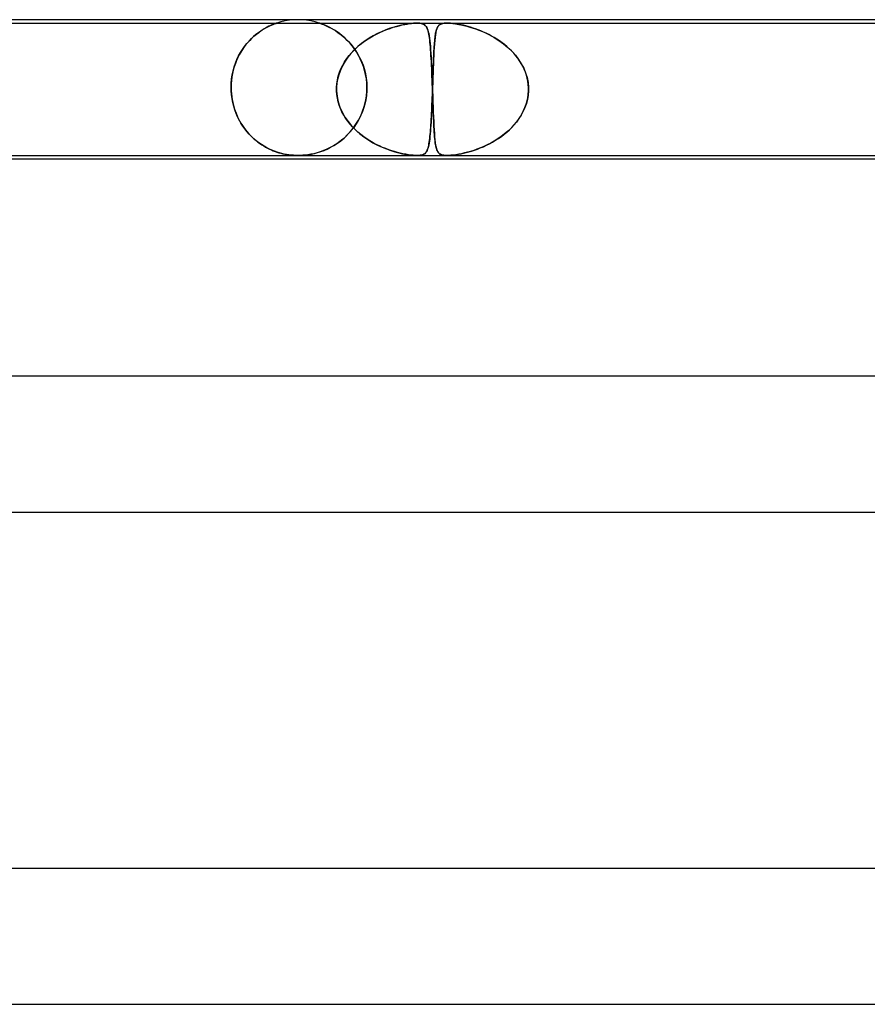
# Model space of a CAD drawing. Header units: millimetres. Extents: x -430 to 430, y -2 to 290.
# Tile 36 of 83: x -77 to -52, y 261 to 290. Entities that reach past the tile are written whole.
import ezdxf

# ---------------------------------------------------------------- set-up
doc = ezdxf.new("R2010")
doc.units = ezdxf.units.MM
doc.layers.add('HIDDEN', color=7, linetype='Continuous')
doc.layers.add('THICK', color=7, linetype='Continuous')

msp = doc.modelspace()

# ---------------------------------------------------------------- linework, layer by layer
at = {"layer": 'HIDDEN'}
for p, q in [((-69, 290), (-69.127, 289.996)), ((-68.873, 289.996), (-69, 290)), ((-80.876, 289.9), (-65.495, 289.9)), ((-70.084, 289.677), (-70.015, 289.72)), ((-70.013, 289.721), (-70.07, 289.686)), ((-70.015, 289.72), (-69.949, 289.758)), ((-69.958, 289.753), (-70.013, 289.721)), ((-69.906, 289.781), (-69.958, 289.753)), ((-69.949, 289.758), (-69.887, 289.791)), ((-69.857, 289.806), (-69.906, 289.781)), ((-69.887, 289.791), (-69.83, 289.818)), ((-69.812, 289.827), (-69.857, 289.806)), ((-69.83, 289.818), (-69.779, 289.841)), ((-69.771, 289.845), (-69.812, 289.827)), ((-69.779, 289.841), (-69.734, 289.86)), ((-69.733, 289.86), (-69.771, 289.845)), ((-69.734, 289.86), (-69.697, 289.875)), ((-69.699, 289.874), (-69.733, 289.86)), ((-69.668, 289.885), (-69.699, 289.874)), ((-69.697, 289.875), (-69.668, 289.885)), ((-69.645, 289.893), (-69.668, 289.885)), ((-69.668, 289.885), (-69.648, 289.892)), ((-69.648, 289.892), (-69.634, 289.897)), ((-69.63, 289.898), (-69.645, 289.893)), ((-69.634, 289.897), (-69.627, 289.899)), ((-69.625, 289.9), (-69.63, 289.898)), ((-69.627, 289.899), (-69.625, 289.9)), ((-69.503, 289.936), (-69.624, 289.9)), ((-69.379, 289.964), (-69.503, 289.936)), ((-69.253, 289.984), (-69.379, 289.964)), ((-69.127, 289.996), (-69.253, 289.984)), ((-68.747, 289.984), (-68.873, 289.996)), ((-68.621, 289.964), (-68.747, 289.984)), ((-68.497, 289.936), (-68.621, 289.964)), ((-68.376, 289.9), (-68.497, 289.936)), ((-68.373, 289.899), (-68.375, 289.9)), ((-68.375, 289.9), (-68.373, 289.899)), ((-68.367, 289.897), (-68.373, 289.899)), ((-68.373, 289.899), (-68.367, 289.897)), ((-68.355, 289.893), (-68.367, 289.897)), ((-68.367, 289.897), (-68.358, 289.894)), ((-68.358, 289.894), (-68.343, 289.889)), ((-68.337, 289.887), (-68.355, 289.893)), ((-68.343, 289.889), (-68.321, 289.882)), ((-68.311, 289.878), (-68.337, 289.887)), ((-68.321, 289.882), (-68.292, 289.871)), ((-68.277, 289.865), (-68.311, 289.878)), ((-68.292, 289.871), (-68.253, 289.856)), ((-68.233, 289.848), (-68.277, 289.865)), ((-68.253, 289.856), (-68.206, 289.836)), ((-68.182, 289.826), (-68.233, 289.848)), ((-68.206, 289.836), (-68.151, 289.812)), ((-68.125, 289.8), (-68.182, 289.826)), ((-68.151, 289.812), (-68.092, 289.783)), ((-68.063, 289.769), (-68.125, 289.8)), ((-68.092, 289.783), (-68.027, 289.75)), ((-67.996, 289.732), (-68.063, 289.769)), ((-68.027, 289.75), (-67.959, 289.711)), ((-67.926, 289.69), (-67.996, 289.732)), ((-67.959, 289.711), (-67.888, 289.667)), ((-66.485, 289.671), (-66.386, 289.71)), ((-66.315, 289.736), (-66.429, 289.694)), ((-66.386, 289.71), (-66.289, 289.745)), ((-66.206, 289.772), (-66.315, 289.736)), ((-66.289, 289.745), (-66.195, 289.775)), ((-66.1, 289.803), (-66.206, 289.772)), ((-66.195, 289.775), (-66.104, 289.802)), ((-66.104, 289.802), (-66.017, 289.824)), ((-65.998, 289.829), (-66.1, 289.803)), ((-66.017, 289.824), (-65.935, 289.844)), ((-65.9, 289.851), (-65.998, 289.829)), ((-65.935, 289.844), (-65.858, 289.859)), ((-65.807, 289.869), (-65.9, 289.851)), ((-65.858, 289.859), (-65.786, 289.872)), ((-65.725, 289.882), (-65.807, 289.869)), ((-65.786, 289.872), (-65.718, 289.883)), ((-65.656, 289.89), (-65.725, 289.882)), ((-65.718, 289.883), (-65.655, 289.89)), ((-65.597, 289.896), (-65.656, 289.89)), ((-65.655, 289.89), (-65.597, 289.896)), ((-65.545, 289.899), (-65.597, 289.896)), ((-65.597, 289.896), (-65.544, 289.899)), ((-65.496, 289.9), (-65.545, 289.899)), ((-65.544, 289.899), (-65.494, 289.9)), ((-65.452, 289.899), (-65.496, 289.9)), ((-65.495, 289.9), (-64.612, 289.9)), ((-65.494, 289.9), (-65.451, 289.899)), ((-65.412, 289.896), (-65.452, 289.899)), ((-65.451, 289.899), (-65.412, 289.896)), ((-65.376, 289.89), (-65.412, 289.896)), ((-65.412, 289.896), (-65.376, 289.89)), ((-65.344, 289.883), (-65.376, 289.89)), ((-65.376, 289.89), (-65.341, 289.882)), ((-65.316, 289.872), (-65.344, 289.883)), ((-65.341, 289.882), (-65.308, 289.869)), ((-65.29, 289.859), (-65.316, 289.872)), ((-65.308, 289.869), (-65.278, 289.851)), ((-65.268, 289.844), (-65.29, 289.859)), ((-65.278, 289.851), (-65.252, 289.829)), ((-65.247, 289.824), (-65.268, 289.844)), ((-65.252, 289.829), (-65.229, 289.803)), ((-65.228, 289.802), (-65.247, 289.824)), ((-65.229, 289.803), (-65.21, 289.772)), ((-65.212, 289.775), (-65.228, 289.802)), ((-65.197, 289.745), (-65.212, 289.775)), ((-65.21, 289.772), (-65.193, 289.736)), ((-65.183, 289.71), (-65.197, 289.745)), ((-65.193, 289.736), (-65.177, 289.694)), ((-65.17, 289.671), (-65.183, 289.71)), ((-64.912, 289.731), (-64.928, 289.681)), ((-64.922, 289.701), (-64.912, 289.729)), ((-64.893, 289.774), (-64.912, 289.731)), ((-64.912, 289.729), (-64.902, 289.755)), ((-64.902, 289.755), (-64.891, 289.778)), ((-64.87, 289.81), (-64.893, 289.774)), ((-64.891, 289.778), (-64.878, 289.799)), ((-64.878, 289.799), (-64.864, 289.817)), ((-64.843, 289.839), (-64.87, 289.81)), ((-64.864, 289.817), (-64.849, 289.834)), ((-64.849, 289.834), (-64.833, 289.848)), ((-64.811, 289.862), (-64.843, 289.839)), ((-64.833, 289.848), (-64.814, 289.861)), ((-64.814, 289.861), (-64.791, 289.872)), ((-64.775, 289.879), (-64.811, 289.862)), ((-64.791, 289.872), (-64.765, 289.882)), ((-64.737, 289.889), (-64.775, 289.879)), ((-64.765, 289.882), (-64.735, 289.89)), ((-64.699, 289.895), (-64.737, 289.889)), ((-64.735, 289.89), (-64.699, 289.895)), ((-64.699, 289.895), (-64.657, 289.899)), ((-64.659, 289.899), (-64.699, 289.895)), ((-64.613, 289.9), (-64.659, 289.899)), ((-64.657, 289.899), (-64.611, 289.9)), ((-64.562, 289.899), (-64.613, 289.9)), ((-64.612, 289.9), (-49.232, 289.9)), ((-64.611, 289.9), (-64.56, 289.899)), ((-64.506, 289.895), (-64.562, 289.899)), ((-64.56, 289.899), (-64.506, 289.895)), ((-64.506, 289.895), (-64.441, 289.889)), ((-64.446, 289.89), (-64.506, 289.895)), ((-64.384, 289.882), (-64.446, 289.89)), ((-64.441, 289.889), (-64.361, 289.879)), ((-64.32, 289.872), (-64.384, 289.882)), ((-64.361, 289.879), (-64.264, 289.862)), ((-64.255, 289.861), (-64.32, 289.872)), ((-64.264, 289.862), (-64.151, 289.839)), ((-64.191, 289.848), (-64.255, 289.861)), ((-64.126, 289.834), (-64.191, 289.848)), ((-64.151, 289.839), (-64.031, 289.81)), ((-64.06, 289.817), (-64.126, 289.834)), ((-63.991, 289.799), (-64.06, 289.817)), ((-64.031, 289.81), (-63.905, 289.774)), ((-63.919, 289.778), (-63.991, 289.799)), ((-63.845, 289.755), (-63.919, 289.778)), ((-63.905, 289.774), (-63.775, 289.731)), ((-63.77, 289.729), (-63.845, 289.755)), ((-63.775, 289.731), (-63.64, 289.681)), ((-63.693, 289.701), (-63.77, 289.729)), ((-70.443, 289.371), (-70.373, 289.444)), ((-70.366, 289.45), (-70.424, 289.392)), ((-70.373, 289.444), (-70.301, 289.51)), ((-70.308, 289.504), (-70.366, 289.45)), ((-70.249, 289.555), (-70.308, 289.504)), ((-70.301, 289.51), (-70.228, 289.572)), ((-70.189, 289.602), (-70.249, 289.555)), ((-70.228, 289.572), (-70.155, 289.627)), ((-70.129, 289.646), (-70.189, 289.602)), ((-70.155, 289.627), (-70.084, 289.677)), ((-70.07, 289.686), (-70.129, 289.646)), ((-67.852, 289.643), (-67.926, 289.69)), ((-67.888, 289.667), (-67.815, 289.616)), ((-67.777, 289.589), (-67.852, 289.643)), ((-67.815, 289.616), (-67.74, 289.561)), ((-67.7, 289.529), (-67.777, 289.589)), ((-67.74, 289.561), (-67.665, 289.499)), ((-67.624, 289.462), (-67.7, 289.529)), ((-67.665, 289.499), (-67.591, 289.431)), ((-67.55, 289.391), (-67.624, 289.462)), ((-67.591, 289.431), (-67.517, 289.357)), ((-66.901, 289.459), (-67.019, 289.382)), ((-66.985, 289.405), (-66.888, 289.467)), ((-66.783, 289.528), (-66.901, 289.459)), ((-66.888, 289.467), (-66.789, 289.524)), ((-66.789, 289.524), (-66.688, 289.578)), ((-66.663, 289.59), (-66.783, 289.528)), ((-66.688, 289.578), (-66.586, 289.627)), ((-66.545, 289.645), (-66.663, 289.59)), ((-66.586, 289.627), (-66.485, 289.671)), ((-66.429, 289.694), (-66.545, 289.645)), ((-65.177, 289.694), (-65.163, 289.645)), ((-65.159, 289.627), (-65.17, 289.671)), ((-65.163, 289.645), (-65.151, 289.59)), ((-65.149, 289.578), (-65.159, 289.627)), ((-65.151, 289.59), (-65.14, 289.528)), ((-65.139, 289.524), (-65.149, 289.578)), ((-65.14, 289.528), (-65.129, 289.459)), ((-65.13, 289.467), (-65.139, 289.524)), ((-65.122, 289.405), (-65.13, 289.467)), ((-65.129, 289.459), (-65.12, 289.382)), ((-64.975, 289.376), (-64.97, 289.426)), ((-64.965, 289.475), (-64.974, 289.387)), ((-64.97, 289.426), (-64.965, 289.474)), ((-64.954, 289.553), (-64.965, 289.475)), ((-64.965, 289.474), (-64.959, 289.519)), ((-64.959, 289.519), (-64.953, 289.561)), ((-64.942, 289.621), (-64.954, 289.553)), ((-64.953, 289.561), (-64.946, 289.6)), ((-64.946, 289.6), (-64.939, 289.636)), ((-64.928, 289.681), (-64.942, 289.621)), ((-64.939, 289.636), (-64.931, 289.67)), ((-64.931, 289.67), (-64.922, 289.701)), ((-63.614, 289.67), (-63.693, 289.701)), ((-63.64, 289.681), (-63.502, 289.621)), ((-63.535, 289.636), (-63.614, 289.67)), ((-63.456, 289.6), (-63.535, 289.636)), ((-63.502, 289.621), (-63.361, 289.553)), ((-63.376, 289.561), (-63.456, 289.6)), ((-63.297, 289.519), (-63.376, 289.561)), ((-63.361, 289.553), (-63.221, 289.475)), ((-63.219, 289.474), (-63.297, 289.519)), ((-63.221, 289.475), (-63.082, 289.387)), ((-63.142, 289.426), (-63.219, 289.474)), ((-63.066, 289.376), (-63.142, 289.426)), ((-70.637, 289.123), (-70.575, 289.211)), ((-70.587, 289.196), (-70.637, 289.123)), ((-70.534, 289.265), (-70.587, 289.196)), ((-70.575, 289.211), (-70.51, 289.294)), ((-70.48, 289.33), (-70.534, 289.265)), ((-70.51, 289.294), (-70.443, 289.371)), ((-70.424, 289.392), (-70.48, 289.33)), ((-67.477, 289.314), (-67.55, 289.391)), ((-67.517, 289.357), (-67.444, 289.276)), ((-67.407, 289.231), (-67.477, 289.314)), ((-67.444, 289.276), (-67.374, 289.189)), ((-67.34, 289.143), (-67.407, 289.231)), ((-67.374, 289.189), (-67.307, 289.095)), ((-67.243, 289.207), (-67.346, 289.111)), ((-67.34, 289.116), (-67.257, 289.195)), ((-67.277, 289.049), (-67.34, 289.143)), ((-67.257, 289.195), (-67.17, 289.269)), ((-67.134, 289.298), (-67.243, 289.207)), ((-67.17, 289.269), (-67.079, 289.339)), ((-67.019, 289.382), (-67.134, 289.298)), ((-67.079, 289.339), (-66.985, 289.405)), ((-65.115, 289.339), (-65.122, 289.405)), ((-65.12, 289.382), (-65.111, 289.298)), ((-65.108, 289.269), (-65.115, 289.339)), ((-65.111, 289.298), (-65.102, 289.207)), ((-65.101, 289.195), (-65.108, 289.269)), ((-65.102, 289.207), (-65.095, 289.111)), ((-65.095, 289.116), (-65.101, 289.195)), ((-64.989, 289.183), (-64.996, 289.071)), ((-64.995, 289.079), (-64.992, 289.144)), ((-64.992, 289.144), (-64.988, 289.207)), ((-64.982, 289.289), (-64.989, 289.183)), ((-64.988, 289.207), (-64.984, 289.266)), ((-64.984, 289.266), (-64.979, 289.322)), ((-64.974, 289.387), (-64.982, 289.289)), ((-64.979, 289.322), (-64.975, 289.376)), ((-63.082, 289.387), (-62.947, 289.289)), ((-62.991, 289.322), (-63.066, 289.376)), ((-62.918, 289.266), (-62.991, 289.322)), ((-62.947, 289.289), (-62.819, 289.183)), ((-62.846, 289.207), (-62.918, 289.266)), ((-62.777, 289.144), (-62.846, 289.207)), ((-62.819, 289.183), (-62.703, 289.071)), ((-62.71, 289.079), (-62.777, 289.144)), ((-70.773, 288.884), (-70.812, 288.797)), ((-70.798, 288.829), (-70.749, 288.932)), ((-70.73, 288.967), (-70.773, 288.884)), ((-70.749, 288.932), (-70.695, 289.03)), ((-70.685, 289.047), (-70.73, 288.967)), ((-70.695, 289.03), (-70.637, 289.123)), ((-70.637, 289.123), (-70.685, 289.047)), ((-67.627, 288.759), (-67.563, 288.855)), ((-67.531, 288.898), (-67.612, 288.783)), ((-67.563, 288.855), (-67.494, 288.946)), ((-67.443, 289.008), (-67.531, 288.898)), ((-67.494, 288.946), (-67.42, 289.033)), ((-67.346, 289.111), (-67.443, 289.008)), ((-67.42, 289.033), (-67.34, 289.116)), ((-67.307, 289.095), (-67.244, 288.994)), ((-67.219, 288.95), (-67.277, 289.049)), ((-67.244, 288.994), (-67.186, 288.888)), ((-67.165, 288.846), (-67.219, 288.95)), ((-67.186, 288.888), (-67.133, 288.776)), ((-67.116, 288.737), (-67.165, 288.846)), ((-65.089, 289.033), (-65.095, 289.116)), ((-65.095, 289.111), (-65.087, 289.008)), ((-65.084, 288.946), (-65.089, 289.033)), ((-65.087, 289.008), (-65.081, 288.898)), ((-65.078, 288.855), (-65.084, 288.946)), ((-65.081, 288.898), (-65.074, 288.783)), ((-65.073, 288.759), (-65.078, 288.855)), ((-65.009, 288.789), (-65.005, 288.866)), ((-65.002, 288.954), (-65.007, 288.831)), ((-65.005, 288.866), (-65.002, 288.94)), ((-64.996, 289.071), (-65.002, 288.954)), ((-65.002, 288.94), (-64.999, 289.011)), ((-64.999, 289.011), (-64.995, 289.079)), ((-62.647, 289.011), (-62.71, 289.079)), ((-62.703, 289.071), (-62.597, 288.954)), ((-62.586, 288.94), (-62.647, 289.011)), ((-62.597, 288.954), (-62.504, 288.831)), ((-62.529, 288.866), (-62.586, 288.94)), ((-62.475, 288.789), (-62.529, 288.866)), ((-70.913, 288.492), (-70.88, 288.609)), ((-70.879, 288.614), (-70.907, 288.517)), ((-70.88, 288.609), (-70.842, 288.721)), ((-70.847, 288.707), (-70.879, 288.614)), ((-70.812, 288.797), (-70.847, 288.707)), ((-70.842, 288.721), (-70.798, 288.829)), ((-67.778, 288.45), (-67.735, 288.557)), ((-67.683, 288.662), (-67.743, 288.537)), ((-67.735, 288.557), (-67.684, 288.66)), ((-67.684, 288.66), (-67.627, 288.759)), ((-67.612, 288.783), (-67.683, 288.662)), ((-67.133, 288.776), (-67.086, 288.658)), ((-67.074, 288.623), (-67.116, 288.737)), ((-67.086, 288.658), (-67.046, 288.534)), ((-67.038, 288.505), (-67.074, 288.623)), ((-65.074, 288.783), (-65.068, 288.662)), ((-65.068, 288.66), (-65.073, 288.759)), ((-65.068, 288.662), (-65.062, 288.537)), ((-65.063, 288.557), (-65.068, 288.66)), ((-65.058, 288.45), (-65.063, 288.557)), ((-65.017, 288.571), (-65.022, 288.434)), ((-65.018, 288.544), (-65.015, 288.628)), ((-65.012, 288.704), (-65.017, 288.571)), ((-65.015, 288.628), (-65.012, 288.71)), ((-65.007, 288.831), (-65.012, 288.704)), ((-65.012, 288.71), (-65.009, 288.789)), ((-62.504, 288.831), (-62.422, 288.704)), ((-62.426, 288.71), (-62.475, 288.789)), ((-62.38, 288.628), (-62.426, 288.71)), ((-62.422, 288.704), (-62.352, 288.571)), ((-62.34, 288.544), (-62.38, 288.628)), ((-62.352, 288.571), (-62.296, 288.434)), ((-70.948, 288.316), (-70.961, 288.212)), ((-70.957, 288.25), (-70.938, 288.372)), ((-70.93, 288.417), (-70.948, 288.316)), ((-70.938, 288.372), (-70.913, 288.492)), ((-70.907, 288.517), (-70.93, 288.417)), ((-67.829, 288.274), (-67.854, 288.137)), ((-67.839, 288.229), (-67.813, 288.34)), ((-67.792, 288.408), (-67.829, 288.274)), ((-67.813, 288.34), (-67.778, 288.45)), ((-67.743, 288.537), (-67.792, 288.408)), ((-67.046, 288.534), (-67.014, 288.406)), ((-67.009, 288.382), (-67.038, 288.505)), ((-67.014, 288.406), (-66.99, 288.274)), ((-66.988, 288.257), (-67.009, 288.382)), ((-66.99, 288.274), (-66.975, 288.138)), ((-65.062, 288.537), (-65.056, 288.408)), ((-65.054, 288.34), (-65.058, 288.45)), ((-65.056, 288.408), (-65.051, 288.274)), ((-65.049, 288.229), (-65.054, 288.34)), ((-65.051, 288.274), (-65.046, 288.137)), ((-65.026, 288.293), (-65.031, 288.147)), ((-65.03, 288.187), (-65.027, 288.279)), ((-65.027, 288.279), (-65.024, 288.369)), ((-65.022, 288.434), (-65.026, 288.293)), ((-65.024, 288.369), (-65.021, 288.457)), ((-65.021, 288.457), (-65.018, 288.544)), ((-62.304, 288.457), (-62.34, 288.544)), ((-62.274, 288.369), (-62.304, 288.457)), ((-62.296, 288.434), (-62.253, 288.293)), ((-62.25, 288.279), (-62.274, 288.369)), ((-62.253, 288.293), (-62.225, 288.147)), ((-62.231, 288.187), (-62.25, 288.279)), ((-70.972, 288), (-70.968, 288.126)), ((-70.969, 288.107), (-70.972, 288)), ((-70.972, 287.983), (-70.972, 288)), ((-70.972, 288), (-70.972, 287.983)), ((-70.972, 287.967), (-70.972, 287.983)), ((-70.972, 287.983), (-70.972, 287.967)), ((-70.961, 288.212), (-70.969, 288.107)), ((-70.968, 288.126), (-70.957, 288.25)), ((-67.865, 288), (-67.866, 287.983)), ((-67.866, 287.983), (-67.865, 288)), ((-67.866, 287.983), (-67.866, 287.967)), ((-67.866, 287.967), (-67.866, 287.983)), ((-67.854, 288.137), (-67.865, 288)), ((-67.865, 288), (-67.857, 288.115)), ((-67.857, 288.115), (-67.839, 288.229)), ((-66.975, 288.129), (-66.988, 288.257)), ((-66.975, 288.138), (-66.97, 288)), ((-66.97, 288), (-66.975, 288.129)), ((-66.97, 288), (-66.97, 287.983)), ((-66.97, 287.983), (-66.97, 288)), ((-66.97, 287.983), (-66.97, 287.967)), ((-66.97, 287.967), (-66.97, 287.983)), ((-65.045, 288.115), (-65.049, 288.229)), ((-65.046, 288.137), (-65.041, 288)), ((-65.041, 288), (-65.045, 288.115)), ((-65.04, 287.983), (-65.041, 288)), ((-65.041, 288), (-65.04, 287.983)), ((-65.039, 287.967), (-65.04, 287.983)), ((-65.04, 287.983), (-65.039, 287.967)), ((-65.038, 287.967), (-65.037, 287.983)), ((-65.037, 287.983), (-65.038, 287.967)), ((-65.037, 287.983), (-65.036, 288)), ((-65.036, 288), (-65.037, 287.983)), ((-65.031, 288.147), (-65.036, 288)), ((-65.036, 288), (-65.033, 288.094)), ((-65.033, 288.094), (-65.03, 288.187)), ((-62.218, 288.094), (-62.231, 288.187)), ((-62.225, 288.147), (-62.211, 288)), ((-62.211, 288), (-62.218, 288.094)), ((-62.211, 288), (-62.211, 287.983)), ((-62.211, 287.983), (-62.211, 288)), ((-62.211, 287.983), (-62.211, 287.967)), ((-62.211, 287.967), (-62.211, 287.983)), ((-70.971, 287.95), (-70.972, 287.967)), ((-70.972, 287.967), (-70.971, 287.95)), ((-70.971, 287.933), (-70.971, 287.95)), ((-70.971, 287.95), (-70.971, 287.933)), ((-70.97, 287.917), (-70.971, 287.933)), ((-70.971, 287.933), (-70.97, 287.917)), ((-70.969, 287.9), (-70.97, 287.917)), ((-70.97, 287.917), (-70.969, 287.9)), ((-70.969, 287.9), (-70.963, 287.815)), ((-70.96, 287.785), (-70.969, 287.9)), ((-70.963, 287.815), (-70.954, 287.73)), ((-70.945, 287.671), (-70.96, 287.785)), ((-70.954, 287.73), (-70.941, 287.646)), ((-67.866, 287.967), (-67.866, 287.95)), ((-67.866, 287.95), (-67.866, 287.967)), ((-67.866, 287.95), (-67.866, 287.933)), ((-67.866, 287.933), (-67.866, 287.95)), ((-67.866, 287.933), (-67.866, 287.917)), ((-67.866, 287.917), (-67.866, 287.933)), ((-67.866, 287.917), (-67.865, 287.9)), ((-67.865, 287.9), (-67.866, 287.917)), ((-67.865, 287.9), (-67.85, 287.737)), ((-67.858, 287.793), (-67.865, 287.9)), ((-67.842, 287.688), (-67.858, 287.793)), ((-67.85, 287.737), (-67.817, 287.577)), ((-67.819, 287.584), (-67.842, 287.688)), ((-67.013, 287.594), (-66.987, 287.746)), ((-66.984, 287.768), (-67.004, 287.637)), ((-66.987, 287.746), (-66.973, 287.9)), ((-66.973, 287.9), (-66.984, 287.768)), ((-66.972, 287.917), (-66.973, 287.9)), ((-66.973, 287.9), (-66.972, 287.917)), ((-66.971, 287.933), (-66.972, 287.917)), ((-66.972, 287.917), (-66.971, 287.933)), ((-66.97, 287.967), (-66.971, 287.95)), ((-66.971, 287.95), (-66.97, 287.967)), ((-66.971, 287.95), (-66.971, 287.933)), ((-66.971, 287.933), (-66.971, 287.95)), ((-65.051, 287.606), (-65.047, 287.703)), ((-65.044, 287.776), (-65.049, 287.653)), ((-65.047, 287.703), (-65.043, 287.801)), ((-65.04, 287.9), (-65.044, 287.776)), ((-65.043, 287.801), (-65.04, 287.9)), ((-65.04, 287.9), (-65.039, 287.917)), ((-65.039, 287.917), (-65.04, 287.9)), ((-65.039, 287.95), (-65.039, 287.967)), ((-65.039, 287.967), (-65.039, 287.95)), ((-65.039, 287.933), (-65.038, 287.95)), ((-65.038, 287.933), (-65.039, 287.95)), ((-65.038, 287.95), (-65.039, 287.933)), ((-65.039, 287.95), (-65.038, 287.933)), ((-65.039, 287.917), (-65.039, 287.933)), ((-65.039, 287.933), (-65.039, 287.917)), ((-65.038, 287.95), (-65.038, 287.967)), ((-65.038, 287.967), (-65.038, 287.95)), ((-65.038, 287.917), (-65.038, 287.933)), ((-65.038, 287.933), (-65.038, 287.917)), ((-65.037, 287.9), (-65.038, 287.917)), ((-65.038, 287.917), (-65.037, 287.9)), ((-65.033, 287.793), (-65.037, 287.9)), ((-65.037, 287.9), (-65.031, 287.737)), ((-65.03, 287.688), (-65.033, 287.793)), ((-65.031, 287.737), (-65.026, 287.577)), ((-65.026, 287.584), (-65.03, 287.688)), ((-62.253, 287.606), (-62.232, 287.703)), ((-62.221, 287.776), (-62.242, 287.653)), ((-62.232, 287.703), (-62.218, 287.801)), ((-62.211, 287.9), (-62.221, 287.776)), ((-62.218, 287.801), (-62.211, 287.9)), ((-62.211, 287.967), (-62.211, 287.95)), ((-62.211, 287.95), (-62.211, 287.967)), ((-62.211, 287.95), (-62.211, 287.933)), ((-62.211, 287.933), (-62.211, 287.95)), ((-62.211, 287.933), (-62.211, 287.917)), ((-62.211, 287.917), (-62.211, 287.933)), ((-62.211, 287.917), (-62.211, 287.9)), ((-62.211, 287.9), (-62.211, 287.917)), ((-70.924, 287.559), (-70.945, 287.671)), ((-70.941, 287.646), (-70.924, 287.562)), ((-70.924, 287.562), (-70.904, 287.479)), ((-70.896, 287.45), (-70.924, 287.559)), ((-70.904, 287.479), (-70.881, 287.399)), ((-70.863, 287.343), (-70.896, 287.45)), ((-70.881, 287.399), (-70.855, 287.32)), ((-67.788, 287.481), (-67.819, 287.584)), ((-67.817, 287.577), (-67.767, 287.421)), ((-67.75, 287.38), (-67.788, 287.481)), ((-67.767, 287.421), (-67.7, 287.273)), ((-67.097, 287.305), (-67.05, 287.446)), ((-67.033, 287.509), (-67.069, 287.384)), ((-67.05, 287.446), (-67.013, 287.594)), ((-67.004, 287.637), (-67.033, 287.509)), ((-65.059, 287.415), (-65.064, 287.301)), ((-65.063, 287.323), (-65.059, 287.415)), ((-65.054, 287.532), (-65.059, 287.415)), ((-65.059, 287.415), (-65.055, 287.51)), ((-65.055, 287.51), (-65.051, 287.606)), ((-65.049, 287.653), (-65.054, 287.532)), ((-65.022, 287.481), (-65.026, 287.584)), ((-65.026, 287.577), (-65.02, 287.421)), ((-65.019, 287.38), (-65.022, 287.481)), ((-65.02, 287.421), (-65.015, 287.273)), ((-62.315, 287.414), (-62.365, 287.301)), ((-62.355, 287.323), (-62.315, 287.415)), ((-62.274, 287.532), (-62.315, 287.414)), ((-62.315, 287.415), (-62.281, 287.51)), ((-62.281, 287.51), (-62.253, 287.606)), ((-62.242, 287.653), (-62.274, 287.532)), ((-70.825, 287.24), (-70.863, 287.343)), ((-70.855, 287.32), (-70.826, 287.242)), ((-70.826, 287.242), (-70.794, 287.167)), ((-70.782, 287.141), (-70.825, 287.24)), ((-70.794, 287.167), (-70.759, 287.094)), ((-70.734, 287.046), (-70.782, 287.141)), ((-67.705, 287.282), (-67.75, 287.38)), ((-67.654, 287.187), (-67.705, 287.282)), ((-67.7, 287.273), (-67.62, 287.131)), ((-67.597, 287.096), (-67.654, 287.187)), ((-67.62, 287.131), (-67.527, 286.997)), ((-67.166, 287.147), (-67.224, 287.035)), ((-67.22, 287.042), (-67.154, 287.17)), ((-67.114, 287.263), (-67.166, 287.147)), ((-67.154, 287.17), (-67.097, 287.305)), ((-67.069, 287.384), (-67.114, 287.263)), ((-65.076, 287.063), (-65.071, 287.147)), ((-65.069, 287.192), (-65.075, 287.087)), ((-65.071, 287.147), (-65.067, 287.234)), ((-65.064, 287.301), (-65.069, 287.192)), ((-65.067, 287.234), (-65.063, 287.323)), ((-65.015, 287.282), (-65.019, 287.38)), ((-65.011, 287.187), (-65.015, 287.282)), ((-65.015, 287.273), (-65.009, 287.131)), ((-65.008, 287.096), (-65.011, 287.187)), ((-65.009, 287.131), (-65.003, 286.997)), ((-62.507, 287.063), (-62.451, 287.147)), ((-62.424, 287.191), (-62.491, 287.086)), ((-62.451, 287.147), (-62.4, 287.234)), ((-62.365, 287.301), (-62.424, 287.191)), ((-62.4, 287.234), (-62.355, 287.323)), ((-70.759, 287.094), (-70.722, 287.022)), ((-70.683, 286.954), (-70.734, 287.046)), ((-70.722, 287.022), (-70.682, 286.953)), ((-70.627, 286.867), (-70.683, 286.954)), ((-70.682, 286.953), (-70.64, 286.886)), ((-70.64, 286.886), (-70.596, 286.822)), ((-70.568, 286.784), (-70.627, 286.867)), ((-70.596, 286.822), (-70.55, 286.76)), ((-67.535, 287.007), (-67.597, 287.096)), ((-67.467, 286.922), (-67.535, 287.007)), ((-67.527, 286.997), (-67.423, 286.871)), ((-67.395, 286.841), (-67.467, 286.922)), ((-67.357, 286.829), (-67.431, 286.735)), ((-67.423, 286.871), (-67.309, 286.754)), ((-67.318, 286.763), (-67.395, 286.841)), ((-67.373, 286.808), (-67.293, 286.921)), ((-67.288, 286.93), (-67.357, 286.829)), ((-67.293, 286.921), (-67.22, 287.042)), ((-67.224, 287.035), (-67.288, 286.93)), ((-65.096, 286.758), (-65.09, 286.829)), ((-65.086, 286.891), (-65.093, 286.801)), ((-65.09, 286.829), (-65.085, 286.904)), ((-65.08, 286.986), (-65.086, 286.891)), ((-65.085, 286.904), (-65.081, 286.982)), ((-65.081, 286.982), (-65.076, 287.063)), ((-65.075, 287.087), (-65.08, 286.986)), ((-65.004, 287.007), (-65.008, 287.096)), ((-65, 286.922), (-65.004, 287.007)), ((-65.003, 286.997), (-64.997, 286.871)), ((-64.996, 286.841), (-65, 286.922)), ((-64.997, 286.871), (-64.991, 286.754)), ((-64.991, 286.763), (-64.996, 286.841)), ((-62.774, 286.758), (-62.702, 286.829)), ((-62.644, 286.891), (-62.73, 286.8)), ((-62.702, 286.829), (-62.633, 286.904)), ((-62.565, 286.986), (-62.644, 286.891)), ((-62.633, 286.904), (-62.568, 286.982)), ((-62.568, 286.982), (-62.507, 287.063)), ((-62.491, 287.086), (-62.565, 286.986)), ((-70.506, 286.705), (-70.568, 286.784)), ((-70.55, 286.76), (-70.502, 286.7)), ((-70.441, 286.631), (-70.506, 286.705)), ((-70.502, 286.7), (-70.452, 286.643)), ((-70.452, 286.643), (-70.4, 286.588)), ((-70.373, 286.56), (-70.441, 286.631)), ((-70.4, 286.588), (-70.347, 286.536)), ((-70.302, 286.495), (-70.373, 286.56)), ((-70.347, 286.536), (-70.293, 286.486)), ((-67.593, 286.563), (-67.679, 286.486)), ((-67.644, 286.515), (-67.549, 286.605)), ((-67.51, 286.646), (-67.593, 286.563)), ((-67.549, 286.605), (-67.459, 286.703)), ((-67.431, 286.735), (-67.51, 286.646)), ((-67.459, 286.703), (-67.373, 286.808)), ((-67.238, 286.689), (-67.318, 286.763)), ((-67.309, 286.754), (-67.188, 286.646)), ((-67.154, 286.619), (-67.238, 286.689)), ((-67.188, 286.646), (-67.059, 286.547)), ((-67.066, 286.552), (-67.154, 286.619)), ((-66.976, 286.49), (-67.066, 286.552)), ((-67.059, 286.547), (-66.927, 286.458)), ((-65.114, 286.56), (-65.122, 286.49)), ((-65.12, 286.503), (-65.113, 286.562)), ((-65.106, 286.635), (-65.114, 286.56)), ((-65.113, 286.562), (-65.107, 286.624)), ((-65.107, 286.624), (-65.101, 286.689)), ((-65.099, 286.716), (-65.106, 286.635)), ((-65.101, 286.689), (-65.096, 286.758)), ((-65.093, 286.801), (-65.099, 286.716)), ((-64.987, 286.689), (-64.991, 286.763)), ((-64.991, 286.754), (-64.984, 286.646)), ((-64.982, 286.619), (-64.987, 286.689)), ((-64.984, 286.646), (-64.976, 286.547)), ((-64.976, 286.552), (-64.982, 286.619)), ((-64.971, 286.49), (-64.976, 286.552)), ((-64.976, 286.547), (-64.967, 286.458)), ((-63.014, 286.56), (-63.116, 286.49)), ((-63.095, 286.503), (-63.011, 286.562)), ((-62.915, 286.635), (-63.014, 286.56)), ((-63.011, 286.562), (-62.929, 286.624)), ((-62.929, 286.624), (-62.85, 286.689)), ((-62.821, 286.715), (-62.915, 286.635)), ((-62.85, 286.689), (-62.774, 286.758)), ((-62.73, 286.8), (-62.821, 286.715)), ((-70.229, 286.433), (-70.302, 286.495)), ((-70.293, 286.486), (-70.237, 286.439)), ((-70.237, 286.439), (-70.181, 286.395)), ((-70.154, 286.375), (-70.229, 286.433)), ((-70.181, 286.395), (-70.125, 286.354)), ((-70.077, 286.322), (-70.154, 286.375)), ((-70.125, 286.354), (-70.068, 286.316)), ((-70, 286.273), (-70.077, 286.322)), ((-70.068, 286.316), (-70.011, 286.28)), ((-70.011, 286.28), (-69.954, 286.247)), ((-69.922, 286.23), (-70, 286.273)), ((-69.954, 286.247), (-69.898, 286.217)), ((-68.054, 286.233), (-68.151, 286.185)), ((-68.138, 286.191), (-68.04, 286.241)), ((-67.957, 286.287), (-68.054, 286.233)), ((-68.04, 286.241), (-67.941, 286.297)), ((-67.861, 286.348), (-67.957, 286.287)), ((-67.941, 286.297), (-67.841, 286.361)), ((-67.769, 286.414), (-67.861, 286.348)), ((-67.841, 286.361), (-67.742, 286.434)), ((-67.679, 286.486), (-67.769, 286.414)), ((-67.742, 286.434), (-67.644, 286.515)), ((-66.883, 286.431), (-66.976, 286.49)), ((-66.927, 286.458), (-66.792, 286.378)), ((-66.789, 286.376), (-66.883, 286.431)), ((-66.792, 286.378), (-66.658, 286.308)), ((-66.695, 286.326), (-66.789, 286.376)), ((-66.601, 286.281), (-66.695, 286.326)), ((-66.658, 286.308), (-66.525, 286.247)), ((-66.508, 286.24), (-66.601, 286.281)), ((-66.525, 286.247), (-66.395, 286.194)), ((-66.417, 286.202), (-66.508, 286.24)), ((-65.159, 286.267), (-65.171, 286.224)), ((-65.171, 286.223), (-65.161, 286.26)), ((-65.161, 286.26), (-65.151, 286.302)), ((-65.149, 286.315), (-65.159, 286.267)), ((-65.151, 286.302), (-65.143, 286.347)), ((-65.139, 286.368), (-65.149, 286.315)), ((-65.143, 286.347), (-65.135, 286.396)), ((-65.13, 286.426), (-65.139, 286.368)), ((-65.135, 286.396), (-65.127, 286.448)), ((-65.122, 286.49), (-65.13, 286.426)), ((-65.127, 286.448), (-65.12, 286.503)), ((-64.964, 286.431), (-64.971, 286.49)), ((-64.967, 286.458), (-64.957, 286.378)), ((-64.957, 286.376), (-64.964, 286.431)), ((-64.957, 286.378), (-64.946, 286.308)), ((-64.95, 286.326), (-64.957, 286.376)), ((-64.941, 286.281), (-64.95, 286.326)), ((-64.946, 286.308), (-64.934, 286.247)), ((-64.932, 286.24), (-64.941, 286.281)), ((-64.934, 286.247), (-64.919, 286.194)), ((-64.922, 286.202), (-64.932, 286.24)), ((-63.631, 286.223), (-63.541, 286.26)), ((-63.528, 286.266), (-63.629, 286.223)), ((-63.541, 286.26), (-63.451, 286.302)), ((-63.425, 286.314), (-63.528, 286.266)), ((-63.451, 286.302), (-63.361, 286.347)), ((-63.322, 286.367), (-63.425, 286.314)), ((-63.361, 286.347), (-63.271, 286.396)), ((-63.219, 286.426), (-63.322, 286.367)), ((-63.271, 286.396), (-63.182, 286.448)), ((-63.116, 286.49), (-63.219, 286.426)), ((-63.182, 286.448), (-63.095, 286.503)), ((-69.845, 286.191), (-69.922, 286.23)), ((-69.898, 286.217), (-69.841, 286.189)), ((-69.768, 286.156), (-69.845, 286.191)), ((-69.841, 286.189), (-69.785, 286.164)), ((-69.785, 286.164), (-69.729, 286.14)), ((-69.692, 286.126), (-69.768, 286.156)), ((-69.729, 286.14), (-69.674, 286.119)), ((-69.618, 286.1), (-69.692, 286.126)), ((-69.674, 286.119), (-69.62, 286.1)), ((-69.62, 286.1), (-69.565, 286.083)), ((-69.545, 286.077), (-69.618, 286.1)), ((-69.565, 286.083), (-69.508, 286.067)), ((-69.474, 286.058), (-69.545, 286.077)), ((-69.508, 286.067), (-69.449, 286.052)), ((-69.404, 286.042), (-69.474, 286.058)), ((-69.449, 286.052), (-69.389, 286.039)), ((-69.335, 286.029), (-69.404, 286.042)), ((-69.389, 286.039), (-69.326, 286.028)), ((-69.268, 286.018), (-69.335, 286.029)), ((-69.326, 286.028), (-69.263, 286.018)), ((-69.2, 286.01), (-69.268, 286.018)), ((-69.263, 286.018), (-69.198, 286.01)), ((-69.133, 286.005), (-69.2, 286.01)), ((-69.198, 286.01), (-69.132, 286.005)), ((-69.065, 286.001), (-69.133, 286.005)), ((-69.132, 286.005), (-69.066, 286.001)), ((-69.066, 286.001), (-68.997, 286)), ((-68.996, 286), (-69.065, 286.001)), ((-68.997, 286), (-68.927, 286.001)), ((-68.928, 286.001), (-68.996, 286)), ((-68.861, 286.005), (-68.928, 286.001)), ((-68.927, 286.001), (-68.856, 286.005)), ((-68.789, 286.011), (-68.861, 286.005)), ((-68.856, 286.005), (-68.78, 286.012)), ((-68.71, 286.021), (-68.789, 286.011)), ((-68.78, 286.012), (-68.697, 286.023)), ((-68.623, 286.035), (-68.71, 286.021)), ((-68.697, 286.023), (-68.607, 286.038)), ((-68.533, 286.054), (-68.623, 286.035)), ((-68.607, 286.038), (-68.515, 286.059)), ((-68.439, 286.079), (-68.533, 286.054)), ((-68.515, 286.059), (-68.422, 286.084)), ((-68.345, 286.108), (-68.439, 286.079)), ((-68.422, 286.084), (-68.329, 286.114)), ((-68.249, 286.144), (-68.345, 286.108)), ((-68.329, 286.114), (-68.235, 286.149)), ((-68.151, 286.185), (-68.249, 286.144)), ((-68.235, 286.149), (-68.138, 286.191)), ((-66.327, 286.169), (-66.417, 286.202)), ((-66.395, 286.194), (-66.269, 286.149)), ((-66.239, 286.139), (-66.327, 286.169)), ((-66.269, 286.149), (-66.148, 286.111)), ((-66.154, 286.113), (-66.239, 286.139)), ((-66.073, 286.09), (-66.154, 286.113)), ((-66.148, 286.111), (-66.031, 286.079)), ((-65.992, 286.07), (-66.073, 286.09)), ((-66.031, 286.079), (-65.918, 286.053)), ((-65.91, 286.051), (-65.992, 286.07)), ((-65.918, 286.053), (-65.812, 286.032)), ((-65.828, 286.035), (-65.91, 286.051)), ((-65.749, 286.022), (-65.828, 286.035)), ((-65.812, 286.032), (-65.713, 286.017)), ((-65.673, 286.012), (-65.749, 286.022)), ((-65.713, 286.017), (-65.628, 286.007)), ((-65.606, 286.005), (-65.673, 286.012)), ((-65.628, 286.007), (-65.555, 286.002)), ((-65.547, 286.001), (-65.606, 286.005)), ((-65.555, 286.002), (-65.493, 286)), ((-65.494, 286), (-65.547, 286.001)), ((-65.493, 286), (-65.441, 286.002)), ((-65.445, 286.001), (-65.493, 286)), ((-65.401, 286.005), (-65.445, 286.001)), ((-65.441, 286.002), (-65.396, 286.006)), ((-65.361, 286.013), (-65.401, 286.005)), ((-65.396, 286.006), (-65.358, 286.013)), ((-65.326, 286.023), (-65.361, 286.013)), ((-65.358, 286.013), (-65.325, 286.023)), ((-65.295, 286.037), (-65.326, 286.023)), ((-65.325, 286.023), (-65.298, 286.036)), ((-65.298, 286.036), (-65.274, 286.051)), ((-65.269, 286.054), (-65.295, 286.037)), ((-65.274, 286.051), (-65.254, 286.067)), ((-65.247, 286.074), (-65.269, 286.054)), ((-65.254, 286.067), (-65.237, 286.085)), ((-65.228, 286.096), (-65.247, 286.074)), ((-65.237, 286.085), (-65.221, 286.107)), ((-65.212, 286.122), (-65.228, 286.096)), ((-65.221, 286.107), (-65.207, 286.131)), ((-65.197, 286.152), (-65.212, 286.122)), ((-65.207, 286.131), (-65.194, 286.158)), ((-65.183, 286.185), (-65.197, 286.152)), ((-65.194, 286.158), (-65.182, 286.189)), ((-65.171, 286.224), (-65.183, 286.185)), ((-65.182, 286.189), (-65.171, 286.223)), ((-64.911, 286.169), (-64.922, 286.202)), ((-64.919, 286.194), (-64.902, 286.149)), ((-64.898, 286.139), (-64.911, 286.169)), ((-64.902, 286.149), (-64.883, 286.111)), ((-64.884, 286.113), (-64.898, 286.139)), ((-64.869, 286.09), (-64.884, 286.113)), ((-64.883, 286.111), (-64.86, 286.079)), ((-64.851, 286.07), (-64.869, 286.09)), ((-64.86, 286.079), (-64.833, 286.053)), ((-64.83, 286.051), (-64.851, 286.07)), ((-64.833, 286.053), (-64.799, 286.032)), ((-64.805, 286.035), (-64.83, 286.051)), ((-64.775, 286.022), (-64.805, 286.035)), ((-64.799, 286.032), (-64.76, 286.017)), ((-64.74, 286.012), (-64.775, 286.022)), ((-64.76, 286.017), (-64.715, 286.007)), ((-64.701, 286.005), (-64.74, 286.012)), ((-64.715, 286.007), (-64.665, 286.002)), ((-64.658, 286.001), (-64.701, 286.005)), ((-64.665, 286.002), (-64.61, 286)), ((-64.611, 286), (-64.658, 286.001)), ((-64.557, 286.001), (-64.611, 286)), ((-64.61, 286), (-64.551, 286.002)), ((-64.496, 286.005), (-64.557, 286.001)), ((-64.551, 286.002), (-64.488, 286.006)), ((-64.426, 286.013), (-64.496, 286.005)), ((-64.488, 286.006), (-64.419, 286.013)), ((-64.349, 286.023), (-64.426, 286.013)), ((-64.419, 286.013), (-64.347, 286.023)), ((-64.267, 286.037), (-64.349, 286.023)), ((-64.347, 286.023), (-64.273, 286.036)), ((-64.273, 286.036), (-64.198, 286.051)), ((-64.182, 286.054), (-64.267, 286.037)), ((-64.198, 286.051), (-64.123, 286.067)), ((-64.095, 286.074), (-64.182, 286.054)), ((-64.123, 286.067), (-64.048, 286.085)), ((-64.007, 286.096), (-64.095, 286.074)), ((-64.048, 286.085), (-63.969, 286.107)), ((-63.918, 286.122), (-64.007, 286.096)), ((-63.969, 286.107), (-63.888, 286.131)), ((-63.825, 286.151), (-63.918, 286.122)), ((-63.888, 286.131), (-63.804, 286.158)), ((-63.728, 286.185), (-63.825, 286.151)), ((-63.804, 286.158), (-63.718, 286.189)), ((-63.629, 286.223), (-63.728, 286.185)), ((-63.718, 286.189), (-63.631, 286.223))]:
    msp.add_line(p, q, dxfattribs=at)
at = {"layer": 'THICK'}
for p, q in [((228, 290), (-228, 290)), ((-159.8, 286), (-2, 286)), ((-159.109, 285.9), (-32.527, 285.9)), ((235, 279.5), (-235, 279.5)), ((-164.932, 275.5), (-1.745, 275.5)), ((243, 265), (-243, 265)), ((-170.552, 261), (-1.796, 261))]:
    msp.add_line(p, q, dxfattribs=at)

doc.saveas('drawing.dxf')
